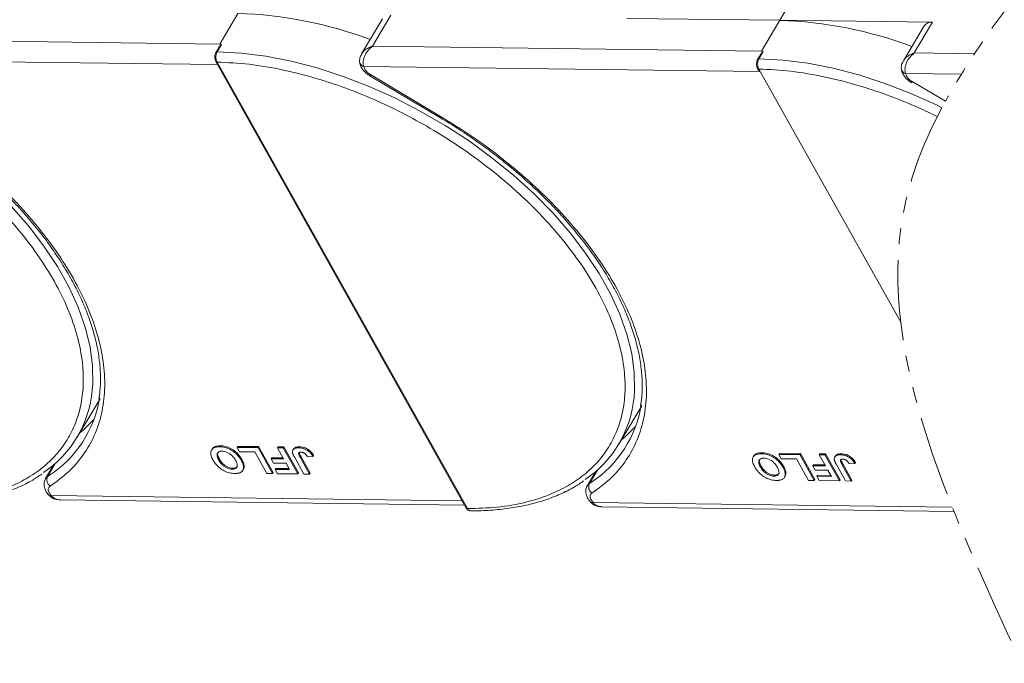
# Model space of a CAD drawing. Header units: millimetres. Extents: x -976 to 1106, y 28 to 1486.
# Tile 36 of 51: x 502 to 600, y 1136 to 1199. Entities that reach past the tile are written whole.
import ezdxf

# ---------------------------------------------------------------- set-up
doc = ezdxf.new("R2010")
doc.units = ezdxf.units.MM
doc.linetypes.add('PHANTOM2', pattern=[31.75, 15.875, -3.175, 3.175, -3.175, 3.175, -3.175])

msp = doc.modelspace()

# ---------------------------------------------------------------- linework, layer by layer
at = {"color": 7, "linetype": 'Continuous', "lineweight": 15}
for p, q in [((577.289, 1199.29), (579.4, 1202.839)), ((523.612, 1199.981), (521.803, 1196.939)), ((537.925, 1199.423), (535.871, 1195.968)), ((536.948, 1196.744), (538.757, 1199.786)), ((562.144, 1199.485), (577.289, 1199.29)), ((577.289, 1199.29), (575.48, 1196.248)), ((592.434, 1199.095), (577.289, 1199.29)), ((590.624, 1196.053), (592.434, 1199.095)), ((591.602, 1198.732), (589.547, 1195.277)), ((521.803, 1196.939), (483.271, 1197.435)), ((521.703, 1196.564), (521.441, 1196.124)), ((521.989, 1196.897), (521.559, 1196.175)), ((521.989, 1196.897), (521.803, 1196.939)), ((575.48, 1196.248), (536.948, 1196.744)), ((575.666, 1196.207), (575.236, 1195.484)), ((575.666, 1196.207), (575.48, 1196.248)), ((596.58, 1195.977), (590.624, 1196.053)), ((482.41, 1195.402), (521.603, 1194.898)), ((521.429, 1195.207), (546.227, 1150.946)), ((521.544, 1195.153), (546.342, 1150.892)), ((575.379, 1195.873), (575.118, 1195.433)), ((536.087, 1194.711), (536.181, 1194.455)), ((536.087, 1194.711), (575.279, 1194.207)), ((575.106, 1194.516), (575.279, 1194.207)), ((575.221, 1194.463), (589.287, 1169.356)), ((536.678, 1193.792), (543.627, 1189.659)), ((536.746, 1193.905), (543.694, 1189.773)), ((589.764, 1194.021), (589.857, 1193.764)), ((589.764, 1194.021), (595.279, 1193.95)), ((590.422, 1193.215), (593.707, 1191.261)), ((507.684, 1157.973), (509.946, 1161.775)), ((561.361, 1157.282), (563.622, 1161.085)), ((521.797, 1157.014), (521.857, 1157.116)), ((523.521, 1156.959), (523.581, 1157.061)), ((523.581, 1157.061), (525.661, 1157.034)), ((525.661, 1157.034), (525.601, 1156.933)), ((525.661, 1157.034), (527.103, 1154.461)), ((521.049, 1156.799), (520.988, 1156.698)), ((523.521, 1156.959), (525.601, 1156.933)), ((523.761, 1156.53), (523.521, 1156.959)), ((525.274, 1156.511), (523.761, 1156.53)), ((526.475, 1154.366), (525.274, 1156.511)), ((525.601, 1156.933), (527.043, 1154.359)), ((527.529, 1156.908), (527.589, 1157.009)), ((527.529, 1156.908), (528.096, 1156.9)), ((528.139, 1155.819), (527.529, 1156.908)), ((527.589, 1157.009), (528.157, 1157.002)), ((528.157, 1157.002), (528.096, 1156.9)), ((528.096, 1156.9), (529.538, 1154.327)), ((528.157, 1157.002), (529.598, 1154.428)), ((529.122, 1156.795), (529.061, 1156.694)), ((529.723, 1157.014), (529.662, 1156.913)), ((529.777, 1155.978), (529.837, 1156.079)), ((529.837, 1156.079), (530.77, 1154.413)), ((531.114, 1156.145), (531.054, 1156.043)), ((574.725, 1156.108), (574.665, 1156.007)), ((575.474, 1156.323), (575.534, 1156.425)), ((577.198, 1156.268), (577.258, 1156.37)), ((577.198, 1156.268), (579.277, 1156.242)), ((577.438, 1155.84), (577.198, 1156.268)), ((577.258, 1156.37), (579.338, 1156.343)), ((579.338, 1156.343), (579.277, 1156.242)), ((579.277, 1156.242), (580.719, 1153.668)), ((579.338, 1156.343), (580.78, 1153.77)), ((581.206, 1156.217), (581.266, 1156.318)), ((581.206, 1156.217), (581.773, 1156.21)), ((581.816, 1155.128), (581.206, 1156.217)), ((581.266, 1156.318), (581.833, 1156.311)), ((581.833, 1156.311), (581.773, 1156.21)), ((581.773, 1156.21), (583.215, 1153.636)), ((581.833, 1156.311), (583.275, 1153.738)), ((582.798, 1156.104), (582.738, 1156.003)), ((583.399, 1156.324), (583.339, 1156.222)), ((505.382, 1155.253), (504.557, 1153.866)), ((504.762, 1154.076), (505.549, 1155.399)), ((505.379, 1155.25), (505.381, 1155.25)), ((521.714, 1155.696), (521.774, 1155.798)), ((523.991, 1155.793), (523.931, 1155.692)), ((524.226, 1155.141), (524.166, 1155.039)), ((526.952, 1155.936), (526.891, 1155.835)), ((527.132, 1155.406), (526.891, 1155.835)), ((526.891, 1155.835), (528.139, 1155.819)), ((526.952, 1155.936), (528.081, 1155.922)), ((528.379, 1155.39), (527.132, 1155.406)), ((528.731, 1154.763), (528.379, 1155.39)), ((530.143, 1154.319), (529.234, 1155.942)), ((529.777, 1155.978), (530.71, 1154.312)), ((530.505, 1156.018), (531.054, 1156.043)), ((575.39, 1155.006), (575.451, 1155.107)), ((578.951, 1155.82), (577.438, 1155.84)), ((577.668, 1155.102), (577.608, 1155.001)), ((580.152, 1153.676), (578.951, 1155.82)), ((580.628, 1155.246), (580.568, 1155.144)), ((580.808, 1154.715), (580.568, 1155.144)), ((580.568, 1155.144), (581.816, 1155.128)), ((580.628, 1155.246), (581.758, 1155.231)), ((583.82, 1153.628), (582.911, 1155.251)), ((583.454, 1155.287), (583.514, 1155.388)), ((583.454, 1155.287), (584.387, 1153.621)), ((583.514, 1155.388), (584.447, 1153.722)), ((584.182, 1155.327), (584.731, 1155.353)), ((584.791, 1155.454), (584.731, 1155.353)), ((504.956, 1154.204), (504.762, 1154.076)), ((523.037, 1154.804), (523.097, 1154.905)), ((524.09, 1154.687), (524.15, 1154.788)), ((527.043, 1154.359), (526.475, 1154.366)), ((527.103, 1154.461), (527.043, 1154.359)), ((527.354, 1154.883), (527.294, 1154.782)), ((527.534, 1154.353), (527.294, 1154.782)), ((527.294, 1154.782), (528.731, 1154.763)), ((527.354, 1154.883), (528.673, 1154.866)), ((529.538, 1154.327), (527.534, 1154.353)), ((529.598, 1154.428), (529.538, 1154.327)), ((530.71, 1154.312), (530.143, 1154.319)), ((530.77, 1154.413), (530.71, 1154.312)), ((559.059, 1154.562), (558.234, 1153.175)), ((558.439, 1153.385), (559.226, 1154.708)), ((559.056, 1154.56), (559.057, 1154.56)), ((576.713, 1154.113), (576.774, 1154.214)), ((577.903, 1154.45), (577.842, 1154.349)), ((582.056, 1154.699), (580.808, 1154.715)), ((581.031, 1154.192), (580.97, 1154.091)), ((581.031, 1154.192), (582.35, 1154.175)), ((582.407, 1154.072), (582.056, 1154.699)), ((558.633, 1153.513), (558.439, 1153.385)), ((577.766, 1153.996), (577.827, 1154.097)), ((580.719, 1153.668), (580.152, 1153.676)), ((580.78, 1153.77), (580.719, 1153.668)), ((581.211, 1153.662), (580.97, 1154.091)), ((580.97, 1154.091), (582.407, 1154.072)), ((583.215, 1153.636), (581.211, 1153.662)), ((583.275, 1153.738), (583.215, 1153.636)), ((584.387, 1153.621), (583.82, 1153.628)), ((584.447, 1153.722), (584.387, 1153.621)), ((504.9, 1152.194), (504.89, 1152.205)), ((504.923, 1152.447), (505.118, 1152.189)), ((545.824, 1151.665), (505.118, 1152.189)), ((506.014, 1151.754), (546.063, 1151.238)), ((558.577, 1151.503), (558.567, 1151.514)), ((558.6, 1151.756), (558.795, 1151.498)), ((594.39, 1151.04), (558.795, 1151.498)), ((559.691, 1151.063), (594.56, 1150.614))]:
    msp.add_line(p, q, dxfattribs=at)
at = {"color": 7, "linetype": 'Continuous', "lineweight": 15, "flags": 128}
for points in [[(521.559, 1196.175), (523.933, 1196.039), (526.386, 1195.723), (528.901, 1195.231), (531.457, 1194.566), (534.033, 1193.733), (536.61, 1192.739), (539.166, 1191.592), (541.681, 1190.301), (544.135, 1188.876), (546.509, 1187.329), (548.783, 1185.672), (550.94, 1183.919), (552.962, 1182.083), (554.833, 1180.178), (556.539, 1178.221), (558.065, 1176.226), (559.4, 1174.21), (560.532, 1172.188), (561.454, 1170.177), (562.157, 1168.193), (562.636, 1166.251), (562.887, 1164.368), (562.908, 1162.557), (562.86, 1161.937)], [(535.671, 1195.198), (535.671, 1195.19), (535.675, 1195.106)], [(535.675, 1195.106), (535.679, 1195.085), (535.686, 1195.057)], [(575.236, 1195.484), (577.609, 1195.348), (580.063, 1195.032), (582.578, 1194.54), (585.134, 1193.875), (587.71, 1193.042), (590.287, 1192.048), (592.843, 1190.901), (593.366, 1190.632)], [(589.348, 1194.507), (589.347, 1194.499), (589.352, 1194.415)], [(589.352, 1194.415), (589.355, 1194.394), (589.363, 1194.366)], [(536.746, 1193.905), (536.71, 1193.845), (536.687, 1193.807), (536.678, 1193.792), (536.678, 1193.792)], [(590.422, 1193.215), (590.387, 1193.154), (590.364, 1193.116), (590.355, 1193.101), (590.355, 1193.101)], [(543.694, 1189.773), (543.659, 1189.713), (543.636, 1189.674), (543.627, 1189.659), (543.627, 1189.659)], [(501.156, 1180.869), (502.862, 1178.912), (504.388, 1176.917), (505.723, 1174.901), (506.856, 1172.879), (507.777, 1170.868), (508.48, 1168.884), (508.959, 1166.942), (509.21, 1165.059), (509.231, 1163.248), (509.183, 1162.628)], [(507.934, 1158.393), (508.327, 1158.724), (509.342, 1159.732)], [(561.611, 1157.702), (562.004, 1158.033), (563.018, 1159.041)], [(504.56, 1153.871), (504.619, 1153.952), (504.762, 1154.076)], [(558.237, 1153.18), (558.296, 1153.261), (558.439, 1153.385)]]:
    msp.add_lwpolyline(points, dxfattribs=at)
at = {"color": 7, "linetype": 'Continuous', "lineweight": 15}
for centre, radius, start, end in [((522.349, 1159.252), 40.748, 69.35834, 88.22275), ((576.025, 1158.561), 40.748, 69.35834, 88.22275), ((592.324, 1198.214), 0.888, 82.87283, 144.3365), ((521.543, 1196.051), 0.126, 82.49194, 144.09954), ((521.534, 1195.28), 0.127, 214.96587, 274.88426), ((575.22, 1195.36), 0.126, 82.49194, 144.09954), ((536.198, 1195.246), 0.546, 200.26316, 258.23574), ((575.21, 1194.589), 0.127, 214.96587, 274.88426), ((589.875, 1194.555), 0.546, 200.26316, 258.23574), ((498.152, 1163.643), 11.078, 303.96754, 354.74389), ((551.828, 1162.952), 11.078, 303.96754, 354.74389), ((498.746, 1163.624), 11.283, 303.39574, 351.14243), ((552.423, 1162.933), 11.283, 303.39574, 351.14243), ((505.481, 1153.744), 0.792, 155.22009, 232.54306), ((559.158, 1153.053), 0.792, 155.22009, 232.54306), ((505.013, 1152.361), 0.202, 236.03869, 301.32272), ((558.69, 1151.671), 0.202, 236.03869, 301.32272), ((546.331, 1151.019), 0.127, 214.9547, 274.88524)]:
    msp.add_arc(centre, radius, start, end, dxfattribs=at)
at = {"color": 3, "linetype": 'PHANTOM2', "lineweight": 9, "ltscale": 0.5}
for points, knots in [([(616.384, 1276.45), (621.41, 1263.454), (633.677, 1231.735), (602.461, 1207.202), (593.707, 1191.261)], [0, 0, 0, 0, 45.380997, 110.76193, 110.76193, 110.76193, 110.76193]), ([(593.366, 1190.632), (591.761, 1187.612), (584.897, 1170.714), (593.888, 1151.377), (601.244, 1135.556)], [111.621679, 111.621679, 111.621679, 111.621679, 123.975955, 179.550983, 179.550983, 179.550983, 179.550983])]:
    msp.add_open_spline(points, degree=3, knots=knots, dxfattribs=at)
at = {"color": 7, "linetype": 'Continuous', "lineweight": 15}
for points, knots in [([(521.441, 1196.124), (521.41, 1196.058), (521.347, 1195.925), (521.317, 1195.668), (521.34, 1195.41), (521.399, 1195.275), (521.429, 1195.207)], [0, 0, 0, 0, 0.2499875, 0.4997845, 0.7494633, 1, 1, 1, 1]), ([(521.559, 1196.175), (521.53, 1196.116), (521.467, 1195.99), (521.431, 1195.777), (521.428, 1195.588), (521.445, 1195.435), (521.482, 1195.283), (521.523, 1195.197), (521.544, 1195.153)], [0, 0, 0, 0, 0.202144, 0.435712, 0.564895, 0.702008, 0.847044, 1, 1, 1, 1]), ([(521.706, 1196.562), (521.715, 1196.58), (521.759, 1196.663), (521.832, 1196.749), (521.9, 1196.824), (521.927, 1196.851), (521.945, 1196.868), (521.958, 1196.88), (521.968, 1196.888), (521.975, 1196.893), (521.981, 1196.896), (521.985, 1196.898), (521.988, 1196.898), (521.989, 1196.897), (521.989, 1196.897)], [0, 0, 0, 0, 0.1362747, 0.628083, 0.7491851, 0.8303049, 0.8846383, 0.9212056, 0.946082, 0.9691561, 0.9812989, 0.990211, 0.9974391, 1, 1, 1, 1]), ([(535.869, 1195.927), (535.921, 1196.018), (536.048, 1196.242), (536.428, 1196.534), (536.774, 1196.674), (536.948, 1196.744)], [0, 0, 0, 0, 0.2551059, 0.6260787, 1, 1, 1, 1]), ([(536.948, 1196.744), (536.791, 1196.606), (536.48, 1196.331), (536.157, 1195.783), (536.026, 1195.303), (536.023, 1194.942), (536.066, 1194.788), (536.087, 1194.711)], [0, 0, 0, 0, 0.2513144, 0.5002066, 0.7491551, 0.8759362, 1, 1, 1, 1]), ([(575.383, 1195.871), (575.392, 1195.889), (575.436, 1195.972), (575.508, 1196.058), (575.577, 1196.133), (575.603, 1196.16), (575.622, 1196.178), (575.635, 1196.189), (575.644, 1196.197), (575.652, 1196.202), (575.658, 1196.205), (575.662, 1196.207), (575.664, 1196.207), (575.665, 1196.207), (575.666, 1196.207)], [0, 0, 0, 0, 0.136275, 0.628083, 0.749185, 0.830305, 0.884638, 0.921206, 0.946082, 0.969156, 0.981299, 0.990211, 0.997439, 1, 1, 1, 1]), ([(589.546, 1195.236), (589.597, 1195.327), (589.725, 1195.551), (590.105, 1195.843), (590.451, 1195.983), (590.624, 1196.053)], [0, 0, 0, 0, 0.2551059, 0.6260787, 1, 1, 1, 1]), ([(590.624, 1196.053), (590.468, 1195.915), (590.156, 1195.64), (589.833, 1195.092), (589.703, 1194.612), (589.7, 1194.251), (589.743, 1194.097), (589.764, 1194.021)], [0, 0, 0, 0, 0.2513144, 0.5002066, 0.7491551, 0.8759362, 1, 1, 1, 1]), ([(467.868, 1195.844), (468.916, 1195.792), (471.043, 1195.687), (474.47, 1195.098), (477.778, 1194.244), (480.883, 1193.189), (483.734, 1192.019), (486.568, 1190.652), (489.352, 1189.097), (492.039, 1187.381), (494.582, 1185.533), (496.959, 1183.577), (499.352, 1181.345), (501.668, 1178.84), (503.776, 1176.106), (505.486, 1173.389), (506.818, 1170.677), (507.764, 1167.958), (508.242, 1165.477), (508.334, 1163.274), (508.13, 1161.352), (507.636, 1159.543), (506.846, 1157.872), (505.777, 1156.366), (504.444, 1155.053), (502.873, 1153.94), (500.914, 1152.949), (498.521, 1152.169), (495.709, 1151.661), (493.67, 1151.609), (492.665, 1151.583)], [0, 0, 0, 0, 0.038845, 0.078883, 0.12003, 0.152186, 0.184338, 0.217171, 0.25, 0.282833, 0.315662, 0.347818, 0.37997, 0.421121, 0.461157, 0.5, 0.538846, 0.578883, 0.62003, 0.652186, 0.684338, 0.717171, 0.75, 0.782833, 0.815662, 0.847818, 0.87997, 0.921121, 0.961156, 1, 1, 1, 1]), ([(521.544, 1195.153), (522.592, 1195.101), (524.72, 1194.996), (528.147, 1194.407), (531.455, 1193.554), (534.56, 1192.498), (537.411, 1191.328), (540.245, 1189.961), (543.029, 1188.406), (545.716, 1186.69), (548.259, 1184.842), (550.636, 1182.886), (553.029, 1180.654), (555.345, 1178.149), (557.453, 1175.415), (559.163, 1172.698), (560.495, 1169.986), (561.441, 1167.267), (561.919, 1164.786), (562.011, 1162.583), (561.806, 1160.661), (561.312, 1158.852), (560.523, 1157.181), (559.453, 1155.675), (558.121, 1154.362), (556.549, 1153.249), (554.591, 1152.258), (552.198, 1151.478), (549.386, 1150.97), (547.346, 1150.918), (546.342, 1150.892)], [0, 0, 0, 0, 0.038845, 0.078883, 0.12003, 0.152186, 0.184338, 0.217171, 0.25, 0.282833, 0.315662, 0.347818, 0.37997, 0.421121, 0.461157, 0.5, 0.538846, 0.578883, 0.62003, 0.652186, 0.684338, 0.717171, 0.75, 0.782833, 0.815662, 0.847818, 0.87997, 0.921121, 0.961156, 1, 1, 1, 1]), ([(535.854, 1195.94), (535.794, 1195.815), (535.697, 1195.617), (535.653, 1195.309), (535.675, 1195.143), (535.686, 1195.057)], [0, 0, 0, 0, 0.448563, 0.710789, 1, 1, 1, 1]), ([(535.697, 1195.109), (535.702, 1195.04), (535.717, 1194.844), (535.866, 1194.567), (536.085, 1194.264), (536.355, 1194.002), (536.575, 1193.859), (536.678, 1193.792)], [0, 0, 0, 0, 0.128735, 0.363829, 0.562351, 0.794136, 1, 1, 1, 1]), ([(575.118, 1195.433), (575.086, 1195.367), (575.023, 1195.234), (574.994, 1194.977), (575.016, 1194.719), (575.076, 1194.584), (575.106, 1194.516)], [0, 0, 0, 0, 0.2499875, 0.4997845, 0.7494633, 1, 1, 1, 1]), ([(575.236, 1195.484), (575.207, 1195.425), (575.144, 1195.299), (575.108, 1195.087), (575.105, 1194.897), (575.122, 1194.745), (575.158, 1194.592), (575.2, 1194.507), (575.221, 1194.463)], [0, 0, 0, 0, 0.202144, 0.435712, 0.564895, 0.702008, 0.847044, 1, 1, 1, 1]), ([(589.531, 1195.249), (589.47, 1195.124), (589.374, 1194.926), (589.329, 1194.618), (589.351, 1194.452), (589.363, 1194.366)], [0, 0, 0, 0, 0.448563, 0.710789, 1, 1, 1, 1]), ([(575.221, 1194.463), (576.269, 1194.411), (578.397, 1194.305), (581.824, 1193.716), (585.132, 1192.863), (588.236, 1191.807), (590.746, 1190.777), (592.296, 1190.05), (592.908, 1189.748)], [0, 0, 0, 0, 0.0388454, 0.0788825, 0.1200296, 0.1521859, 0.1843384, 0.2055464, 0.2055464, 0.2055464, 0.2055464]), ([(589.374, 1194.419), (589.379, 1194.349), (589.394, 1194.153), (589.543, 1193.876), (589.762, 1193.573), (590.032, 1193.311), (590.251, 1193.168), (590.355, 1193.101)], [0, 0, 0, 0, 0.128735, 0.363829, 0.562351, 0.794136, 1, 1, 1, 1]), ([(489.952, 1190.349), (490.754, 1189.857), (491.878, 1189.168), (493.479, 1188.078), (494.809, 1187.123), (496.34, 1185.94), (497.883, 1184.657), (499.42, 1183.272), (500.914, 1181.807), (502.341, 1180.276), (503.681, 1178.695), (504.919, 1177.077), (506.041, 1175.433), (507.038, 1173.775), (507.9, 1172.115), (508.622, 1170.462), (509.198, 1168.825), (509.625, 1167.214), (509.899, 1165.634), (510.01, 1164.094), (509.989, 1162.784), (509.862, 1162.022), (509.814, 1161.731)], [0, 0, 0, 0, 0.064101, 0.089801, 0.132415, 0.176482, 0.223573, 0.272509, 0.322812, 0.374099, 0.426103, 0.478632, 0.531549, 0.584759, 0.638206, 0.691868, 0.745759, 0.79993, 0.854482, 0.909574, 0.965431, 1, 1, 1, 1]), ([(490.018, 1190.464), (491.08, 1189.805), (493.225, 1188.474), (496.265, 1186.214), (499.14, 1183.774), (501.772, 1181.178), (504.109, 1178.485), (506.104, 1175.748), (507.728, 1173.025), (508.978, 1170.344), (509.86, 1167.71), (510.364, 1165.127), (510.469, 1162.629), (510.16, 1160.269), (509.44, 1158.096), (508.321, 1156.159), (506.867, 1154.466), (505.618, 1153.563), (505, 1153.115)], [0, 0, 0, 0, 0.061038, 0.123312, 0.186438, 0.25, 0.313562, 0.376688, 0.438962, 0.5, 0.561038, 0.623312, 0.686438, 0.75, 0.813562, 0.876688, 0.938962, 1, 1, 1, 1]), ([(543.629, 1189.658), (544.431, 1189.166), (545.555, 1188.477), (547.155, 1187.387), (548.485, 1186.432), (550.017, 1185.25), (551.56, 1183.966), (553.096, 1182.581), (554.591, 1181.116), (556.018, 1179.586), (557.358, 1178.004), (558.596, 1176.386), (559.718, 1174.742), (560.714, 1173.084), (561.577, 1171.424), (562.299, 1169.771), (562.875, 1168.135), (563.301, 1166.523), (563.576, 1164.943), (563.687, 1163.403), (563.666, 1162.093), (563.539, 1161.331), (563.491, 1161.04)], [0, 0, 0, 0, 0.064101, 0.089801, 0.132415, 0.176482, 0.223573, 0.272509, 0.322812, 0.374099, 0.426103, 0.478632, 0.531549, 0.584759, 0.638206, 0.691868, 0.745759, 0.79993, 0.854482, 0.909574, 0.965431, 1, 1, 1, 1]), ([(543.694, 1189.773), (544.756, 1189.114), (546.902, 1187.783), (549.942, 1185.523), (552.817, 1183.083), (555.449, 1180.487), (557.785, 1177.794), (559.78, 1175.057), (561.405, 1172.334), (562.655, 1169.653), (563.536, 1167.019), (564.041, 1164.437), (564.146, 1161.938), (563.836, 1159.578), (563.117, 1157.405), (561.998, 1155.469), (560.544, 1153.775), (559.295, 1152.872), (558.676, 1152.424)], [0, 0, 0, 0, 0.061038, 0.123312, 0.186438, 0.25, 0.313562, 0.376688, 0.438962, 0.5, 0.561038, 0.623312, 0.686438, 0.75, 0.813562, 0.876688, 0.938962, 1, 1, 1, 1]), ([(521.061, 1156.791), (521.107, 1156.859), (521.21, 1157.009), (521.511, 1157.105), (521.753, 1157.112), (521.857, 1157.116)], [0, 0, 0, 0, 0.315977, 0.703684, 1, 1, 1, 1]), ([(521.857, 1157.116), (521.937, 1157.112), (522.179, 1157.102), (522.624, 1156.999), (523.131, 1156.743), (523.587, 1156.374), (523.844, 1156.045), (523.965, 1155.839), (523.991, 1155.793)], [0, 0, 0, 0, 0.102171, 0.30922, 0.51365, 0.692275, 0.932413, 1, 1, 1, 1]), ([(521.139, 1155.716), (521.103, 1155.785), (520.993, 1155.992), (520.892, 1156.32), (520.932, 1156.658), (521.136, 1156.894), (521.449, 1157.005), (521.692, 1157.011), (521.797, 1157.014)], [0, 0, 0, 0, 0.101888, 0.307343, 0.492963, 0.678647, 0.860791, 1, 1, 1, 1]), ([(521.714, 1155.696), (521.678, 1155.765), (521.576, 1155.958), (521.508, 1156.226), (521.591, 1156.439), (521.747, 1156.555), (521.918, 1156.584), (522.02, 1156.585), (522.038, 1156.585)], [0, 0, 0, 0, 0.15859, 0.447239, 0.620381, 0.793575, 0.961295, 1, 1, 1, 1]), ([(521.774, 1155.798), (521.738, 1155.866), (521.638, 1156.059), (521.562, 1156.318), (521.631, 1156.453), (521.653, 1156.496)], [0, 0, 0, 0, 0.271027, 0.764321, 1, 1, 1, 1]), ([(521.797, 1157.014), (521.877, 1157.011), (522.119, 1157.001), (522.563, 1156.898), (523.071, 1156.641), (523.526, 1156.273), (523.784, 1155.944), (523.904, 1155.737), (523.931, 1155.692)], [0, 0, 0, 0, 0.102171, 0.30922, 0.51365, 0.692275, 0.932413, 1, 1, 1, 1]), ([(522.038, 1156.585), (522.121, 1156.58), (522.285, 1156.568), (522.562, 1156.472), (522.839, 1156.315), (523.128, 1156.059), (523.285, 1155.836), (523.365, 1155.697), (523.373, 1155.682)], [0, 0, 0, 0, 0.15971, 0.320429, 0.491074, 0.67705, 0.96629, 1, 1, 1, 1]), ([(529.024, 1156.43), (529.02, 1156.493), (529.012, 1156.621), (529.104, 1156.774), (529.307, 1156.899), (529.528, 1156.908), (529.662, 1156.913)], [0, 0, 0, 0, 0.20646, 0.413515, 0.645211, 1, 1, 1, 1]), ([(529.234, 1155.942), (529.215, 1155.976), (529.178, 1156.044), (529.131, 1156.137), (529.093, 1156.219), (529.066, 1156.289), (529.039, 1156.361), (529.029, 1156.407), (529.024, 1156.43)], [0, 0, 0, 0, 0.20827, 0.416707, 0.561481, 0.706573, 0.852825, 1, 1, 1, 1]), ([(529.131, 1156.789), (529.143, 1156.815), (529.182, 1156.897), (529.372, 1156.998), (529.59, 1157.008), (529.723, 1157.014)], [0, 0, 0, 0, 0.148382, 0.484821, 1, 1, 1, 1]), ([(529.777, 1155.978), (529.74, 1156.046), (529.677, 1156.165), (529.625, 1156.308), (529.627, 1156.4), (529.668, 1156.449), (529.748, 1156.481), (529.821, 1156.483), (529.866, 1156.485)], [0, 0, 0, 0, 0.292027, 0.504854, 0.613905, 0.723685, 0.829816, 1, 1, 1, 1]), ([(529.662, 1156.913), (529.743, 1156.909), (529.926, 1156.9), (530.239, 1156.814), (530.544, 1156.643), (530.841, 1156.38), (530.97, 1156.176), (531.054, 1156.043)], [0, 0, 0, 0, 0.155292, 0.353145, 0.543243, 0.704067, 1, 1, 1, 1]), ([(529.694, 1156.413), (529.695, 1156.407), (529.701, 1156.304), (529.771, 1156.188), (529.837, 1156.079)], [0, 0, 0, 0, 0.057952, 1, 1, 1, 1]), ([(529.723, 1157.014), (529.803, 1157.01), (529.986, 1157.002), (530.299, 1156.915), (530.605, 1156.745), (530.901, 1156.482), (531.03, 1156.277), (531.114, 1156.145)], [0, 0, 0, 0, 0.155292, 0.353145, 0.543243, 0.704067, 1, 1, 1, 1]), ([(529.866, 1156.485), (529.891, 1156.484), (529.941, 1156.481), (530.016, 1156.464), (530.084, 1156.44), (530.142, 1156.411), (530.198, 1156.378), (530.232, 1156.352), (530.249, 1156.339)], [0, 0, 0, 0, 0.202387, 0.410907, 0.557829, 0.709472, 0.853224, 1, 1, 1, 1]), ([(530.249, 1156.339), (530.271, 1156.32), (530.315, 1156.281), (530.364, 1156.222), (530.406, 1156.168), (530.441, 1156.118), (530.474, 1156.068), (530.495, 1156.035), (530.505, 1156.018)], [0, 0, 0, 0, 0.193806, 0.393127, 0.544069, 0.695412, 0.847613, 1, 1, 1, 1]), ([(574.816, 1155.025), (574.78, 1155.094), (574.67, 1155.301), (574.569, 1155.629), (574.609, 1155.967), (574.813, 1156.203), (575.125, 1156.314), (575.368, 1156.321), (575.474, 1156.323)], [0, 0, 0, 0, 0.101888, 0.307343, 0.492963, 0.678647, 0.860791, 1, 1, 1, 1]), ([(574.737, 1156.1), (574.784, 1156.168), (574.886, 1156.318), (575.188, 1156.414), (575.429, 1156.422), (575.534, 1156.425)], [0, 0, 0, 0, 0.315977, 0.703684, 1, 1, 1, 1]), ([(575.474, 1156.323), (575.554, 1156.32), (575.796, 1156.31), (576.24, 1156.207), (576.748, 1155.951), (577.203, 1155.582), (577.461, 1155.253), (577.581, 1155.046), (577.608, 1155.001)], [0, 0, 0, 0, 0.102171, 0.30922, 0.51365, 0.692275, 0.932413, 1, 1, 1, 1]), ([(575.534, 1156.425), (575.614, 1156.421), (575.856, 1156.411), (576.3, 1156.308), (576.808, 1156.052), (577.264, 1155.683), (577.521, 1155.355), (577.641, 1155.148), (577.668, 1155.102)], [0, 0, 0, 0, 0.102171, 0.30922, 0.51365, 0.692275, 0.932413, 1, 1, 1, 1]), ([(582.701, 1155.739), (582.697, 1155.803), (582.689, 1155.93), (582.781, 1156.083), (582.984, 1156.208), (583.205, 1156.217), (583.339, 1156.222)], [0, 0, 0, 0, 0.20646, 0.413515, 0.645211, 1, 1, 1, 1]), ([(582.808, 1156.098), (582.82, 1156.124), (582.859, 1156.206), (583.049, 1156.307), (583.267, 1156.317), (583.399, 1156.324)], [0, 0, 0, 0, 0.148382, 0.484821, 1, 1, 1, 1]), ([(583.339, 1156.222), (583.42, 1156.218), (583.603, 1156.209), (583.916, 1156.123), (584.221, 1155.953), (584.518, 1155.69), (584.647, 1155.485), (584.731, 1155.353)], [0, 0, 0, 0, 0.155292, 0.353145, 0.543243, 0.704067, 1, 1, 1, 1]), ([(583.399, 1156.324), (583.48, 1156.32), (583.663, 1156.311), (583.976, 1156.224), (584.281, 1156.054), (584.578, 1155.791), (584.707, 1155.586), (584.791, 1155.454)], [0, 0, 0, 0, 0.155292, 0.353145, 0.543243, 0.704067, 1, 1, 1, 1]), ([(523.284, 1154.375), (523.204, 1154.378), (522.962, 1154.388), (522.52, 1154.493), (522.015, 1154.749), (521.558, 1155.116), (521.293, 1155.452), (521.169, 1155.665), (521.139, 1155.716)], [0, 0, 0, 0, 0.101398, 0.306996, 0.506144, 0.685262, 0.924557, 1, 1, 1, 1]), ([(523.037, 1154.804), (522.955, 1154.809), (522.791, 1154.82), (522.516, 1154.91), (522.249, 1155.06), (521.976, 1155.3), (521.815, 1155.521), (521.73, 1155.668), (521.714, 1155.696)], [0, 0, 0, 0, 0.160292, 0.321922, 0.490761, 0.657569, 0.933883, 1, 1, 1, 1]), ([(523.097, 1154.905), (523.015, 1154.91), (522.851, 1154.921), (522.576, 1155.011), (522.309, 1155.161), (522.036, 1155.401), (521.875, 1155.622), (521.79, 1155.769), (521.774, 1155.798)], [0, 0, 0, 0, 0.160292, 0.321922, 0.490761, 0.657569, 0.933883, 1, 1, 1, 1]), ([(523.373, 1155.682), (523.409, 1155.614), (523.501, 1155.44), (523.569, 1155.195), (523.521, 1154.984), (523.383, 1154.855), (523.203, 1154.807), (523.079, 1154.805), (523.037, 1154.804)], [0, 0, 0, 0, 0.1586166, 0.4008637, 0.5730594, 0.7454856, 0.9129852, 1, 1, 1, 1]), ([(523.562, 1155.092), (523.523, 1155.046), (523.446, 1154.954), (523.263, 1154.909), (523.139, 1154.906), (523.097, 1154.905)], [0, 0, 0, 0, 0.3981888, 0.7942495, 1, 1, 1, 1]), ([(523.931, 1155.692), (523.95, 1155.658), (523.988, 1155.589), (524.039, 1155.483), (524.086, 1155.373), (524.125, 1155.26), (524.154, 1155.148), (524.162, 1155.076), (524.166, 1155.039)], [0, 0, 0, 0, 0.1539502, 0.3081809, 0.478699, 0.6499612, 0.8242026, 1, 1, 1, 1]), ([(523.991, 1155.793), (524.01, 1155.759), (524.048, 1155.69), (524.099, 1155.584), (524.146, 1155.474), (524.185, 1155.361), (524.215, 1155.249), (524.222, 1155.177), (524.226, 1155.141)], [0, 0, 0, 0, 0.1539502, 0.3081809, 0.478699, 0.6499612, 0.8242026, 1, 1, 1, 1]), ([(524.226, 1155.141), (524.224, 1155.081), (524.219, 1154.96), (524.194, 1154.838), (524.15, 1154.794), (524.146, 1154.791)], [0, 0, 0, 0, 0.478395, 0.957504, 1, 1, 1, 1]), ([(575.39, 1155.006), (575.354, 1155.074), (575.253, 1155.267), (575.185, 1155.535), (575.268, 1155.749), (575.424, 1155.864), (575.595, 1155.893), (575.696, 1155.894), (575.715, 1155.894)], [0, 0, 0, 0, 0.15859, 0.447239, 0.620381, 0.793575, 0.961295, 1, 1, 1, 1]), ([(575.451, 1155.107), (575.415, 1155.175), (575.315, 1155.368), (575.239, 1155.627), (575.307, 1155.762), (575.33, 1155.805)], [0, 0, 0, 0, 0.271027, 0.764321, 1, 1, 1, 1]), ([(576.774, 1154.214), (576.692, 1154.22), (576.528, 1154.23), (576.253, 1154.32), (575.986, 1154.471), (575.713, 1154.71), (575.552, 1154.931), (575.467, 1155.079), (575.451, 1155.107)], [0, 0, 0, 0, 0.160292, 0.321922, 0.490761, 0.657569, 0.933883, 1, 1, 1, 1]), ([(575.715, 1155.894), (575.797, 1155.889), (575.962, 1155.877), (576.239, 1155.781), (576.516, 1155.624), (576.805, 1155.368), (576.961, 1155.145), (577.042, 1155.006), (577.05, 1154.991)], [0, 0, 0, 0, 0.15971, 0.320429, 0.491074, 0.67705, 0.96629, 1, 1, 1, 1]), ([(577.668, 1155.102), (577.687, 1155.068), (577.725, 1154.999), (577.776, 1154.893), (577.823, 1154.783), (577.862, 1154.671), (577.891, 1154.558), (577.899, 1154.486), (577.903, 1154.45)], [0, 0, 0, 0, 0.15395, 0.308181, 0.478699, 0.649961, 0.824203, 1, 1, 1, 1]), ([(582.911, 1155.251), (582.892, 1155.285), (582.854, 1155.354), (582.808, 1155.446), (582.77, 1155.528), (582.742, 1155.599), (582.716, 1155.67), (582.706, 1155.716), (582.701, 1155.739)], [0, 0, 0, 0, 0.20827, 0.416707, 0.561481, 0.706573, 0.852825, 1, 1, 1, 1]), ([(583.454, 1155.287), (583.417, 1155.355), (583.353, 1155.474), (583.302, 1155.617), (583.303, 1155.709), (583.345, 1155.758), (583.424, 1155.79), (583.498, 1155.792), (583.543, 1155.794)], [0, 0, 0, 0, 0.2920273, 0.5048541, 0.6139046, 0.723685, 0.8298165, 1, 1, 1, 1]), ([(583.371, 1155.722), (583.371, 1155.716), (583.378, 1155.613), (583.448, 1155.497), (583.514, 1155.388)], [0, 0, 0, 0, 0.057952, 1, 1, 1, 1]), ([(583.543, 1155.794), (583.568, 1155.793), (583.618, 1155.79), (583.692, 1155.773), (583.761, 1155.749), (583.819, 1155.72), (583.875, 1155.687), (583.909, 1155.661), (583.926, 1155.648)], [0, 0, 0, 0, 0.202387, 0.410907, 0.557829, 0.709472, 0.853224, 1, 1, 1, 1]), ([(583.926, 1155.648), (583.948, 1155.629), (583.992, 1155.59), (584.041, 1155.531), (584.083, 1155.477), (584.118, 1155.427), (584.151, 1155.377), (584.172, 1155.344), (584.182, 1155.327)], [0, 0, 0, 0, 0.193806, 0.393127, 0.544069, 0.695412, 0.847613, 1, 1, 1, 1]), ([(492.955, 1151.377), (493.08, 1151.374), (493.851, 1151.351), (495.207, 1151.429), (497.01, 1151.621), (498.726, 1151.951), (500.355, 1152.405), (501.879, 1152.993), (503.17, 1153.626), (503.891, 1154.117), (504.19, 1154.321)], [0, 0, 0, 0, 0.027585, 0.170413, 0.31392, 0.458087, 0.602979, 0.748741, 0.895614, 1, 1, 1, 1]), ([(523.849, 1154.468), (523.82, 1154.455), (523.761, 1154.431), (523.666, 1154.407), (523.573, 1154.39), (523.48, 1154.38), (523.384, 1154.374), (523.317, 1154.375), (523.284, 1154.375)], [0, 0, 0, 0, 0.185429, 0.37219, 0.527708, 0.683877, 0.841678, 1, 1, 1, 1]), ([(524.166, 1155.039), (524.165, 1154.978), (524.163, 1154.856), (524.089, 1154.657), (523.973, 1154.529), (523.862, 1154.474), (523.849, 1154.468)], [0, 0, 0, 0, 0.250896, 0.502166, 0.940512, 1, 1, 1, 1]), ([(576.961, 1153.684), (576.881, 1153.687), (576.639, 1153.697), (576.196, 1153.802), (575.691, 1154.058), (575.235, 1154.425), (574.97, 1154.761), (574.846, 1154.974), (574.816, 1155.025)], [0, 0, 0, 0, 0.101398, 0.306996, 0.506144, 0.685262, 0.924557, 1, 1, 1, 1]), ([(576.713, 1154.113), (576.632, 1154.118), (576.467, 1154.129), (576.192, 1154.219), (575.926, 1154.369), (575.652, 1154.609), (575.492, 1154.83), (575.407, 1154.977), (575.39, 1155.006)], [0, 0, 0, 0, 0.160292, 0.321922, 0.490761, 0.657569, 0.933883, 1, 1, 1, 1]), ([(577.05, 1154.991), (577.086, 1154.923), (577.177, 1154.749), (577.246, 1154.504), (577.197, 1154.293), (577.059, 1154.164), (576.88, 1154.116), (576.756, 1154.114), (576.713, 1154.113)], [0, 0, 0, 0, 0.158617, 0.400864, 0.573059, 0.745486, 0.912985, 1, 1, 1, 1]), ([(577.238, 1154.401), (577.2, 1154.355), (577.122, 1154.263), (576.94, 1154.218), (576.816, 1154.215), (576.774, 1154.214)], [0, 0, 0, 0, 0.398189, 0.794249, 1, 1, 1, 1]), ([(577.842, 1154.349), (577.842, 1154.287), (577.84, 1154.165), (577.766, 1153.966), (577.65, 1153.838), (577.539, 1153.783), (577.526, 1153.777)], [0, 0, 0, 0, 0.250896, 0.502166, 0.940512, 1, 1, 1, 1]), ([(577.608, 1155.001), (577.627, 1154.967), (577.664, 1154.898), (577.715, 1154.792), (577.762, 1154.682), (577.801, 1154.569), (577.831, 1154.457), (577.839, 1154.385), (577.842, 1154.349)], [0, 0, 0, 0, 0.15395, 0.308181, 0.478699, 0.649961, 0.824203, 1, 1, 1, 1]), ([(577.903, 1154.45), (577.9, 1154.39), (577.895, 1154.27), (577.871, 1154.147), (577.827, 1154.104), (577.823, 1154.1)], [0, 0, 0, 0, 0.478395, 0.957504, 1, 1, 1, 1]), ([(504.571, 1153.87), (504.559, 1153.856), (504.444, 1153.723), (504.381, 1153.365), (504.431, 1152.925), (504.608, 1152.56), (504.766, 1152.328), (504.878, 1152.224), (504.905, 1152.198)], [0, 0, 0, 0, 0.0314929, 0.2888099, 0.5576406, 0.7671114, 0.9439956, 1, 1, 1, 1]), ([(546.632, 1150.687), (546.757, 1150.683), (547.528, 1150.66), (548.884, 1150.738), (550.687, 1150.93), (552.403, 1151.26), (554.031, 1151.714), (555.555, 1152.303), (556.847, 1152.935), (557.568, 1153.426), (557.867, 1153.63)], [0, 0, 0, 0, 0.027585, 0.170413, 0.31392, 0.458087, 0.602979, 0.748741, 0.895614, 1, 1, 1, 1]), ([(558.248, 1153.179), (558.236, 1153.165), (558.121, 1153.033), (558.058, 1152.674), (558.107, 1152.234), (558.285, 1151.869), (558.442, 1151.637), (558.555, 1151.533), (558.582, 1151.508)], [0, 0, 0, 0, 0.031493, 0.28881, 0.557641, 0.767111, 0.943996, 1, 1, 1, 1]), ([(577.526, 1153.777), (577.496, 1153.765), (577.437, 1153.74), (577.343, 1153.717), (577.249, 1153.699), (577.157, 1153.689), (577.061, 1153.684), (576.994, 1153.684), (576.961, 1153.684)], [0, 0, 0, 0, 0.185429, 0.37219, 0.527708, 0.683877, 0.841678, 1, 1, 1, 1]), ([(504.923, 1152.447), (504.891, 1152.514), (504.826, 1152.65), (504.815, 1152.841), (504.867, 1153.005), (504.956, 1153.079), (505, 1153.115)], [0, 0, 0, 0, 0.245536, 0.5, 0.754464, 1, 1, 1, 1]), ([(504.89, 1152.205), (504.98, 1152.124), (505.151, 1151.969), (505.537, 1151.797), (505.83, 1151.77), (506.014, 1151.754)], [0, 0, 0, 0, 0.289669, 0.551579, 1, 1, 1, 1]), ([(505.118, 1152.189), (505.178, 1152.121), (505.299, 1151.984), (505.592, 1151.803), (505.849, 1151.778), (506.015, 1151.762)], [0, 0, 0, 0, 0.2584874, 0.522664, 1, 1, 1, 1]), ([(558.6, 1151.756), (558.568, 1151.823), (558.503, 1151.96), (558.492, 1152.15), (558.544, 1152.314), (558.633, 1152.388), (558.676, 1152.424)], [0, 0, 0, 0, 0.245536, 0.5, 0.754464, 1, 1, 1, 1]), ([(558.567, 1151.514), (558.657, 1151.433), (558.828, 1151.278), (559.214, 1151.106), (559.506, 1151.079), (559.691, 1151.063)], [0, 0, 0, 0, 0.289669, 0.551579, 1, 1, 1, 1]), ([(558.795, 1151.498), (558.854, 1151.43), (558.975, 1151.293), (559.269, 1151.113), (559.526, 1151.087), (559.692, 1151.071)], [0, 0, 0, 0, 0.258487, 0.522664, 1, 1, 1, 1]), ([(546.227, 1150.946), (546.252, 1150.908), (546.302, 1150.83), (546.403, 1150.745), (546.517, 1150.688), (546.597, 1150.681), (546.637, 1150.677)], [0, 0, 0, 0, 0.2410888, 0.4906922, 0.7449678, 1, 1, 1, 1]), ([(546.342, 1150.892), (546.367, 1150.854), (546.415, 1150.779), (546.502, 1150.712), (546.575, 1150.679), (546.619, 1150.68), (546.632, 1150.681)], [0, 0, 0, 0, 0.308903, 0.601814, 0.878721, 1, 1, 1, 1])]:
    msp.add_open_spline(points, degree=3, knots=knots, dxfattribs=at)
for points in [[(536.746, 1193.905), (536.627, 1193.986), (536.389, 1194.148), (536.25, 1194.352), (536.181, 1194.455)], [(590.422, 1193.215), (590.303, 1193.295), (590.065, 1193.457), (589.927, 1193.661), (589.857, 1193.764)]]:
    msp.add_open_spline(points, degree=3, dxfattribs=at)

doc.saveas('drawing.dxf')
